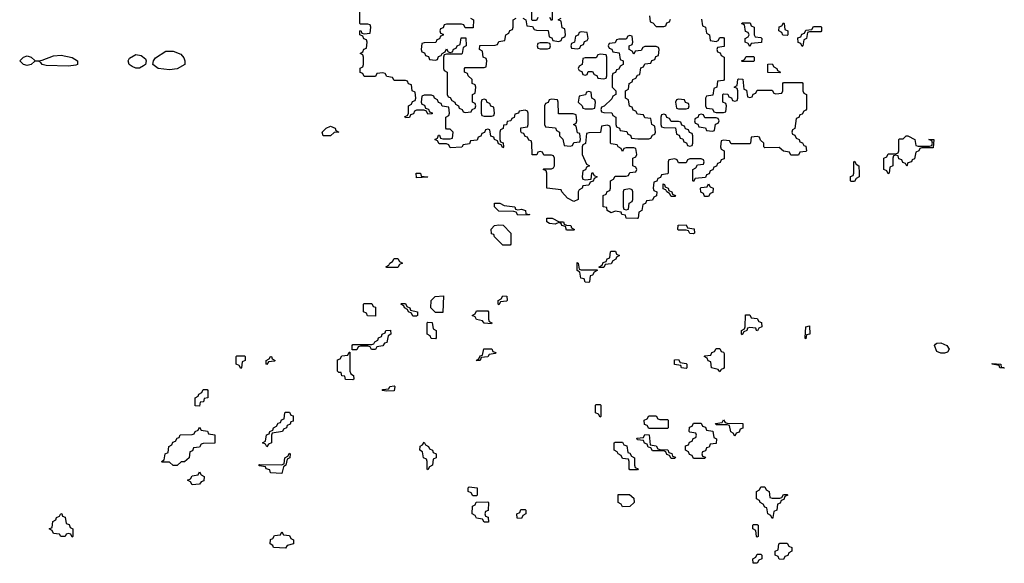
# Model space of a CAD drawing. Header units: inches. Extents: x 2777885 to 2884230, y 684484 to 829189.
# Tile 177 of 239: x 2853809 to 2859070, y 796086 to 798990. Entities that reach past the tile are written whole.
import ezdxf

# ---------------------------------------------------------------- set-up
doc = ezdxf.new("R2010")
doc.units = ezdxf.units.IN
doc.header["$MEASUREMENT"] = 0
doc.layers.add('C8759', color=7, linetype='Continuous')

msp = doc.modelspace()

# ---------------------------------------------------------------- linework, layer by layer
at = {"layer": 'C8759', "color": 6}
for points in [[(2857452.7, 798992.7), (2857458, 798958), (2857474, 798950), (2857478, 798918), (2857494, 798910), (2857498, 798878), (2857530, 798874), (2857542, 798878), (2857550, 798894), (2857570, 798894), (2857574, 798890), (2857572.7, 798847.3), (2857538, 798842), (2857534, 798830), (2857538, 798818), (2857552.7, 798812.7), (2857558, 798798), (2857574, 798790), (2857574, 798670), (2857570, 798666), (2857538, 798662), (2857534, 798630), (2857518, 798622), (2857512.7, 798587.3), (2857478, 798582), (2857474, 798570), (2857474, 798530), (2857478, 798518), (2857510, 798514), (2857518, 798498), (2857530, 798494), (2857570, 798494), (2857582, 798498), (2857586, 798530), (2857582, 798542), (2857566, 798550), (2857566, 798590), (2857570, 798594), (2857592.7, 798592.7), (2857598, 798578), (2857612.7, 798572.7), (2857618, 798558), (2857630, 798554), (2857642, 798558), (2857646, 798570), (2857646, 798610), (2857642, 798622), (2857626, 798630), (2857642, 798638), (2857646, 798670), (2857650, 798674), (2857672.7, 798672.7), (2857678, 798618), (2857692.7, 798612.7), (2857698, 798578), (2857710, 798574), (2857722, 798578), (2857727.3, 798592.7), (2857742, 798598), (2857750, 798614), (2857830, 798614), (2857838, 798598), (2857850, 798594), (2857882, 798598), (2857886, 798610), (2857886, 798650), (2857890, 798654), (2857990, 798654), (2857994, 798650), (2857994, 798610), (2857998, 798598), (2858014, 798590), (2858012.7, 798512.7), (2858010, 798506), (2857998, 798502), (2857990, 798486), (2857978, 798482), (2857972.7, 798467.3), (2857958, 798462), (2857951.6, 798408.4), (2857938, 798402), (2857934, 798390), (2857938, 798378), (2857950, 798374), (2857958, 798358), (2857974, 798350), (2857978, 798338), (2857992, 798332), (2857998, 798318), (2858010, 798314), (2858014, 798290), (2858010, 798286), (2857978, 798282), (2857970, 798266), (2857930, 798266), (2857922, 798282), (2857890, 798288), (2857867.3, 798307.3), (2857790, 798306), (2857786, 798310), (2857786, 798330), (2857767.3, 798347.3), (2857762, 798362), (2857750, 798366), (2857718, 798362), (2857714, 798330), (2857710, 798326), (2857610, 798326), (2857602, 798342), (2857570, 798346), (2857558, 798342), (2857554, 798310), (2857558, 798298), (2857574, 798290), (2857572.7, 798247.3), (2857558, 798242), (2857552.7, 798227.3), (2857538, 798222), (2857532.7, 798207.3), (2857518, 798202), (2857512.7, 798187.3), (2857498, 798182), (2857492.7, 798167.3), (2857478, 798162), (2857472.7, 798147.3), (2857418, 798142), (2857410, 798126), (2857406, 798130), (2857406, 798190), (2857422, 798198), (2857430, 798214), (2857462, 798218), (2857466, 798230), (2857462, 798242), (2857450, 798246), (2857390, 798246), (2857378, 798242), (2857370, 798226), (2857330, 798226), (2857322, 798242), (2857310, 798246), (2857278, 798242), (2857274, 798230), (2857274, 798170), (2857270, 798166), (2857238, 798162), (2857232.7, 798147.3), (2857218, 798142), (2857212.7, 798127.3), (2857198, 798122), (2857194, 798090), (2857198, 798078), (2857214, 798070), (2857211.6, 798048.4), (2857198, 798042), (2857190, 798026), (2857158, 798022), (2857152.7, 798007.3), (2857138, 798002), (2857134, 797970), (2857118, 797962), (2857114, 797930), (2857110, 797928), (2857050, 797929.2), (2857046, 797946), (2857026, 797950), (2857022, 797962), (2856990, 797968), (2856970, 797958), (2856948, 797970), (2856946, 797986), (2856926, 797990), (2856926, 798050), (2856942, 798058), (2856947.3, 798072.7), (2856962, 798078), (2856966, 798090), (2856966, 798130), (2856982, 798138), (2856990, 798154), (2857050, 798154), (2857062, 798158), (2857070, 798174), (2857102, 798178), (2857106, 798190), (2857102, 798202), (2857086, 798210), (2857086, 798250), (2857102, 798258), (2857106, 798270), (2857102, 798302), (2857090, 798306), (2857050, 798306), (2857038, 798302), (2857030, 798286), (2857022, 798302), (2857006, 798310), (2857002, 798322), (2856970, 798326), (2856966, 798330), (2856966, 798410), (2856962, 798422), (2856950, 798426), (2856918, 798422), (2856912, 798388), (2856850, 798386), (2856838, 798382), (2856831.6, 798328.4), (2856818, 798322), (2856814, 798310), (2856814, 798270), (2856838, 798218), (2856854, 798210), (2856838, 798202), (2856832.7, 798187.3), (2856818, 798182), (2856814, 798150), (2856818, 798138), (2856830, 798134), (2856862, 798138), (2856866, 798170), (2856870, 798174), (2856878, 798158), (2856894, 798150), (2856878, 798142), (2856872.7, 798127.3), (2856858, 798122), (2856850, 798106), (2856818, 798102), (2856814, 798090), (2856798, 798082), (2856794, 798070), (2856794, 798030), (2856770, 798018), (2856736.4, 798036.4), (2856706, 798070), (2856702, 798082), (2856626, 798090), (2856626, 798170), (2856622, 798182), (2856606, 798190), (2856610, 798194), (2856650, 798194), (2856662, 798198), (2856666, 798210), (2856666, 798250), (2856662, 798262), (2856650, 798266), (2856610, 798266), (2856602, 798282), (2856590, 798286), (2856578, 798282), (2856571.6, 798268.4), (2856547.3, 798267.3), (2856546, 798330), (2856542, 798342), (2856530, 798346), (2856522, 798362), (2856510, 798366), (2856502, 798382), (2856490, 798386), (2856487.3, 798392.7), (2856487.3, 798412.7), (2856522, 798418), (2856526, 798430), (2856526, 798490), (2856522, 798502), (2856510, 798506), (2856478, 798502), (2856474, 798490), (2856454, 798486), (2856451.6, 798468.4), (2856438, 798462), (2856434, 798450), (2856414, 798446), (2856411.1, 798428.9), (2856394, 798426), (2856391.6, 798408.4), (2856378, 798402), (2856374, 798390), (2856374, 798350), (2856378, 798338), (2856391.6, 798331.6), (2856394, 798310), (2856390, 798306), (2856382, 798322), (2856367.3, 798327.3), (2856362, 798342), (2856346, 798350), (2856342, 798362), (2856327.3, 798367.3), (2856322, 798402), (2856310, 798406), (2856298, 798402), (2856292.7, 798387.3), (2856278, 798382), (2856272.7, 798367.3), (2856258, 798362), (2856252.7, 798347.3), (2856218, 798342), (2856212.7, 798327.3), (2856178, 798322), (2856171.6, 798308.4), (2856110, 798306), (2856102, 798322), (2856090, 798326), (2856050, 798326), (2856042, 798342), (2856028, 798350), (2856042, 798358), (2856047.3, 798372.7), (2856052.7, 798372.7), (2856058, 798358), (2856070, 798354), (2856110, 798354), (2856122, 798358), (2856126, 798390), (2856110, 798406), (2856090, 798406), (2856086, 798410), (2856086, 798470), (2856102, 798478), (2856106, 798490), (2856102, 798522), (2856067.3, 798527.3), (2856062, 798542), (2856047.3, 798547.3), (2856042, 798562), (2856026, 798570), (2856022, 798582), (2856010, 798586), (2855970, 798586), (2855958, 798582), (2855954, 798550), (2855958, 798538), (2855972.7, 798532.7), (2855978, 798518), (2855992.7, 798512.7), (2855998, 798498), (2856012.7, 798492.7), (2856012.7, 798487.3), (2855990, 798486), (2855982, 798502), (2855970, 798506), (2855930, 798506), (2855918, 798502), (2855912.7, 798487.3), (2855898, 798482), (2855892.7, 798467.3), (2855870, 798466), (2855867.3, 798472.7), (2855882, 798478), (2855886, 798490), (2855886, 798530), (2855902, 798538), (2855907.3, 798552.7), (2855922, 798558), (2855926, 798570), (2855922, 798602), (2855906, 798610), (2855902, 798642), (2855887.3, 798647.3), (2855882, 798662), (2855870, 798666), (2855810, 798666), (2855802, 798682), (2855770, 798686), (2855762, 798702), (2855750, 798706), (2855718, 798702), (2855710, 798686), (2855650, 798686), (2855642, 798702), (2855628.4, 798708.4), (2855628.4, 798731.6), (2855642, 798738), (2855646, 798750), (2855646, 798790), (2855642, 798802), (2855628, 798810), (2855642, 798818), (2855647.3, 798832.7), (2855662, 798838), (2855666, 798870), (2855662, 798882), (2855647.3, 798887.3), (2855642, 798902), (2855626, 798910), (2855626, 798930), (2855632.7, 798932.7), (2855638, 798918), (2855650, 798914), (2855682, 798918), (2855686, 798950), (2855682, 798962), (2855670, 798966), (2855630, 798966), (2855626, 798970), (2855626, 799090)], [(2856578, 799002), (2856570, 798986), (2856550, 798986), (2856546, 798990), (2856546, 799090)], [(2856654, 799030), (2856654, 798990), (2856650, 798986), (2856642, 799002)], [(2856218, 798998), (2856234, 798990), (2856232.7, 798947.3), (2856190, 798946), (2856182, 798962), (2856170, 798966), (2856090, 798966), (2856078, 798962), (2856072.7, 798947.3), (2856058, 798942), (2856054, 798930), (2856058, 798918), (2856072.7, 798912.7), (2856072.7, 798907.3), (2856058, 798902), (2856052.7, 798887.3), (2856038, 798882), (2856032, 798868), (2855970, 798866), (2855958, 798862), (2855954, 798830), (2855958, 798818), (2855972.7, 798812.7), (2855978, 798798), (2855992.7, 798792.7), (2855998, 798778), (2856030, 798774), (2856042, 798778), (2856047.3, 798792.7), (2856062, 798798), (2856066, 798810), (2856082, 798818), (2856090, 798834), (2856098, 798818), (2856110, 798814), (2856122, 798818), (2856127.3, 798832.7), (2856142, 798838), (2856146, 798850), (2856162, 798858), (2856167.3, 798892.7), (2856192.7, 798892.7), (2856194, 798850), (2856178, 798842), (2856174, 798810), (2856170, 798806), (2856090, 798806), (2856078, 798802), (2856074, 798790), (2856074, 798730), (2856078, 798718), (2856094, 798710), (2856094, 798590), (2856098, 798578), (2856110, 798574), (2856118, 798558), (2856134, 798550), (2856138, 798538), (2856154, 798530), (2856158, 798518), (2856174, 798510), (2856178, 798498), (2856190, 798494), (2856222, 798498), (2856226, 798510), (2856242, 798518), (2856246, 798530), (2856242, 798542), (2856228, 798550), (2856228, 798590), (2856242, 798598), (2856246, 798630), (2856242, 798642), (2856226, 798650), (2856226, 798670), (2856206, 798690), (2856202, 798702), (2856186, 798710), (2856186, 798730), (2856190, 798734), (2856290, 798734), (2856302, 798738), (2856306, 798770), (2856302, 798782), (2856286, 798790), (2856282, 798822), (2856266, 798830), (2856267.3, 798852.7), (2856350, 798854), (2856362, 798858), (2856370, 798874), (2856402, 798878), (2856406, 798910), (2856422, 798918), (2856427.3, 798932.7), (2856442, 798938), (2856446, 798950), (2856446, 798990), (2856462, 798998)], [(2856498, 798998), (2856514, 798990), (2856518, 798958), (2856550, 798954), (2856558, 798938), (2856570, 798934), (2856632.7, 798932.7), (2856638, 798898), (2856652.7, 798892.7), (2856658, 798878), (2856690, 798874), (2856702, 798878), (2856707.3, 798892.7), (2856722, 798898), (2856726, 798910), (2856722, 798942), (2856707.3, 798947.3), (2856702, 798982), (2856686, 798990), (2856702, 798998)], [(2857174, 799010), (2857178, 798978), (2857192.7, 798972.7), (2857210, 798954), (2857250, 798954), (2857262, 798958), (2857267.3, 798972.7), (2857282, 798978), (2857287.3, 798992.7)]]:
    msp.add_lwpolyline(points, dxfattribs=at)
for points in [[(2857710, 798846), (2857702, 798862), (2857686, 798870), (2857686, 798890), (2857702, 798898), (2857706, 798910), (2857702, 798922), (2857687.3, 798927.3), (2857682, 798962), (2857667.3, 798967.3), (2857670, 798974), (2857712.7, 798972.7), (2857718, 798958), (2857734, 798950), (2857734, 798910), (2857738, 798898), (2857770, 798894), (2857774, 798890), (2857772.7, 798867.3), (2857718, 798862)], [(2857910, 798906), (2857887.3, 798907.3), (2857882, 798922), (2857866, 798930), (2857867.3, 798952.7), (2857882, 798958), (2857890, 798974), (2857894, 798970), (2857898, 798938), (2857914, 798930), (2857914, 798910)], [(2856810, 798926), (2856798, 798922), (2856792.7, 798907.3), (2856778, 798902), (2856774, 798870), (2856758, 798862), (2856754, 798850), (2856758, 798838), (2856790, 798834), (2856802, 798838), (2856807.3, 798852.7), (2856822, 798858), (2856827.3, 798872.7), (2856842, 798878), (2856846, 798890), (2856842, 798922)], [(2857070, 798906), (2857058, 798902), (2857050, 798886), (2857010, 798886), (2856998, 798882), (2856990, 798866), (2856958, 798862), (2856954, 798850), (2856958, 798838), (2856972.7, 798832.7), (2856978, 798818), (2857012.7, 798812.7), (2857018, 798778), (2857034, 798770), (2857034, 798750), (2857018, 798742), (2857010, 798726), (2856998, 798722), (2856992.7, 798707.3), (2856978, 798702), (2856974, 798690), (2856974, 798630), (2856994, 798610), (2856994, 798590), (2856978, 798582), (2856972.7, 798567.3), (2856932.7, 798527.3), (2856918, 798522), (2856914, 798510), (2856918, 798498), (2856930, 798494), (2856972.7, 798492.7), (2856978, 798478), (2856994, 798470), (2856994, 798430), (2856998, 798418), (2857014, 798410), (2857018, 798398), (2857052.7, 798392.7), (2857058, 798378), (2857072.7, 798372.7), (2857078, 798358), (2857112.7, 798352.7), (2857170, 798354), (2857182, 798358), (2857190, 798374), (2857202, 798378), (2857206, 798390), (2857202, 798422), (2857186, 798430), (2857182, 798462), (2857150, 798466), (2857142, 798482), (2857110, 798486), (2857102, 798502), (2857087.3, 798507.3), (2857082, 798522), (2857067.3, 798527.3), (2857062, 798562), (2857046, 798570), (2857046, 798610), (2857062, 798618), (2857066, 798650), (2857082, 798658), (2857086, 798670), (2857102, 798678), (2857110, 798694), (2857122, 798698), (2857127.3, 798732.7), (2857142, 798738), (2857150, 798754), (2857182, 798758), (2857187.3, 798772.7), (2857202, 798778), (2857207.3, 798792.7), (2857222, 798798), (2857226, 798830), (2857222, 798842), (2857210, 798846), (2857150, 798846), (2857138, 798842), (2857130, 798826), (2857098, 798822), (2857090, 798806), (2857082, 798822), (2857066, 798830), (2857066, 798850), (2857082, 798858), (2857086, 798870), (2857082, 798902)], [(2857990, 798846), (2857982, 798862), (2857968.4, 798868.4), (2857967.3, 798892.7), (2857982, 798898), (2857987.3, 798912.7), (2858002, 798918), (2858010, 798934), (2858042, 798938), (2858050, 798954), (2858090, 798954), (2858094, 798950), (2858094, 798930), (2858090, 798926), (2858030, 798926), (2858018, 798922), (2858014, 798890), (2857998, 798882), (2857994, 798850)], [(2856630, 798866), (2856590, 798866), (2856578, 798862), (2856574, 798850), (2856578, 798838), (2856590, 798834), (2856630, 798834), (2856642, 798838), (2856646, 798850), (2856642, 798862)], [(2854070, 798741.1), (2853950, 798744.7), (2853928.7, 798750), (2853922, 798762), (2853910, 798768.7), (2853890, 798769), (2853871, 798750), (2853850, 798745.1), (2853829.2, 798750), (2853809.2, 798770), (2853829.6, 798790.4), (2853850, 798796.3), (2853870.5, 798790.5), (2853890, 798771.3), (2853910, 798770.8), (2853930, 798774), (2853990, 798797.3), (2854030, 798800.7), (2854090, 798787.7), (2854118, 798770), (2854118, 798750), (2854110, 798747.8)], [(2854450, 798731.1), (2854430, 798731.2), (2854410, 798739.7), (2854394.5, 798750), (2854389.2, 798770), (2854395.5, 798784.5), (2854430, 798804), (2854458.5, 798798.5), (2854480.7, 798780.7), (2854484.9, 798770), (2854480.5, 798750), (2854470, 798743)], [(2854610, 798722.4), (2854549.8, 798729.8), (2854520.9, 798750), (2854524, 798770), (2854534.5, 798785.5), (2854590, 798821), (2854630, 798821), (2854670, 798806), (2854685.5, 798785.5), (2854690.8, 798770), (2854691, 798750), (2854650, 798727.1)], [(2856910, 798806), (2856898, 798802), (2856890, 798786), (2856830, 798786), (2856818, 798782), (2856814, 798750), (2856798, 798742), (2856794, 798730), (2856798, 798718), (2856812.7, 798712.7), (2856818, 798698), (2856830, 798694), (2856842, 798698), (2856847.3, 798712.7), (2856870, 798714), (2856878, 798698), (2856892.7, 798692.7), (2856898, 798678), (2856930, 798674), (2856942, 798678), (2856946, 798690), (2856946, 798790), (2856942, 798802)], [(2857670, 798766), (2857666, 798770), (2857682, 798778), (2857690, 798794), (2857730, 798794), (2857734, 798790), (2857734, 798770), (2857730, 798766)], [(2857870, 798706), (2857807.3, 798707.3), (2857807.3, 798752.7), (2857830, 798754), (2857838, 798738), (2857854, 798730), (2857858, 798718), (2857874, 798710)], [(2856850, 798606), (2856838, 798602), (2856832, 798588), (2856798, 798582), (2856794, 798550), (2856814, 798530), (2856818, 798518), (2856830, 798514), (2856870, 798514), (2856882, 798518), (2856886, 798550), (2856882, 798562), (2856866, 798570), (2856862, 798602)], [(2856290, 798566), (2856278, 798562), (2856274, 798550), (2856274, 798490), (2856278, 798478), (2856290, 798474), (2856330, 798474), (2856342, 798478), (2856346, 798490), (2856342, 798522), (2856327.3, 798527.3), (2856322, 798542), (2856307.3, 798547.3), (2856302, 798562)], [(2856650, 798566), (2856638, 798562), (2856632.7, 798547.3), (2856618, 798542), (2856614, 798530), (2856614, 798430), (2856618, 798418), (2856672.7, 798412.7), (2856678, 798398), (2856694, 798390), (2856694, 798370), (2856711.6, 798351.6), (2856718, 798318), (2856750, 798314), (2856762, 798318), (2856770, 798334), (2856802, 798338), (2856806, 798350), (2856802, 798382), (2856790, 798386), (2856782, 798422), (2856768, 798430), (2856782, 798438), (2856786, 798450), (2856782, 798482), (2856767.3, 798487.3), (2856687.3, 798487.3), (2856686, 798550), (2856682, 798562)], [(2857330, 798566), (2857318, 798562), (2857314, 798550), (2857318, 798518), (2857330, 798514), (2857370, 798514), (2857382, 798518), (2857386, 798530), (2857382, 798542), (2857367.3, 798547.3), (2857362, 798562)], [(2857250, 798486), (2857238, 798482), (2857234, 798470), (2857234, 798430), (2857238, 798418), (2857250, 798414), (2857312.7, 798412.7), (2857318, 798378), (2857332.7, 798372.7), (2857338, 798358), (2857352.7, 798352.7), (2857358, 798338), (2857372.7, 798332.7), (2857378, 798318), (2857390, 798314), (2857402, 798318), (2857406, 798330), (2857406, 798370), (2857402, 798382), (2857387.3, 798387.3), (2857382, 798402), (2857367.3, 798407.3), (2857362, 798422), (2857347.3, 798427.3), (2857342, 798442), (2857330, 798446), (2857290, 798446), (2857282, 798462), (2857267.3, 798467.3), (2857262, 798482)], [(2857450, 798486), (2857438, 798482), (2857432.7, 798467.3), (2857418, 798462), (2857414, 798450), (2857418, 798438), (2857432.7, 798432.7), (2857438, 798418), (2857472.7, 798412.7), (2857478, 798398), (2857510, 798394), (2857522, 798398), (2857527.3, 798432.7), (2857542, 798438), (2857546, 798450), (2857542, 798462), (2857530, 798466), (2857470, 798466), (2857462, 798482)], [(2855430, 798368.7), (2855426, 798390), (2855446, 798410), (2855470, 798422), (2855494, 798410), (2855498, 798398), (2855514, 798390), (2855490, 798388), (2855470, 798368.7)], [(2858610, 798314), (2858670, 798314), (2858682, 798318), (2858686, 798330), (2858682, 798342), (2858666, 798350), (2858694, 798350), (2858690, 798306), (2858630, 798306), (2858618, 798302), (2858614, 798290), (2858598, 798282), (2858590, 798246), (2858578, 798242), (2858574, 798230), (2858554, 798226), (2858550, 798208), (2858542, 798222), (2858527.3, 798227.3), (2858522, 798242), (2858507.3, 798247.3), (2858502, 798262), (2858490, 798266), (2858478, 798262), (2858474, 798250), (2858474, 798210), (2858458, 798202), (2858454, 798170), (2858450, 798166), (2858442, 798182), (2858426, 798190), (2858426, 798250), (2858442, 798258), (2858450, 798274), (2858490, 798274), (2858502, 798278), (2858506, 798290), (2858506, 798350), (2858510, 798354), (2858530, 798354), (2858546, 798370), (2858554, 798370), (2858592, 798350), (2858598, 798318)], [(2858250, 798126), (2858248, 798130), (2858248.4, 798151.6), (2858262, 798158), (2858266, 798170), (2858266, 798230), (2858270, 798234), (2858278, 798218), (2858292, 798210), (2858294, 798170), (2858294, 798150), (2858278, 798142), (2858270, 798126)], [(2855930, 798146), (2855928, 798170), (2855950, 798171), (2855954, 798154), (2855989, 798151), (2855990, 798148)], [(2857070, 798086), (2857038, 798082), (2857034, 798070), (2857034, 797990), (2857038, 797978), (2857050, 797974), (2857062, 797978), (2857066, 798010), (2857082, 798018), (2857086, 798030), (2857086, 798070), (2857082, 798082)], [(2857290, 798046), (2857282, 798062), (2857266, 798070), (2857262, 798082), (2857247.3, 798087.3), (2857247.3, 798112.7), (2857254, 798110), (2857258, 798098), (2857274, 798090), (2857278, 798078), (2857294, 798070), (2857298, 798058), (2857314, 798050), (2857310, 798046)], [(2857470, 798046), (2857466, 798050), (2857462, 798062), (2857448.7, 798068.7), (2857446, 798090), (2857450, 798094), (2857482, 798098), (2857490, 798114), (2857498, 798098), (2857514, 798090), (2857512.7, 798067.3), (2857498, 798062), (2857490, 798046)], [(2856470, 797974), (2856490, 797978), (2856511.3, 797970), (2856512.7, 797952.7), (2856534, 797950), (2856530, 797948), (2856470, 797946), (2856462, 797962), (2856450, 797966), (2856370, 797968), (2856346, 797990), (2856346, 798010), (2856374, 798010), (2856396.9, 797996.9), (2856454, 797990), (2856458, 797978)], [(2856730, 797866), (2856726, 797886), (2856706, 797890), (2856702, 797902), (2856690, 797906), (2856670, 797898), (2856640.4, 797900.4), (2856626, 797910), (2856626, 797930), (2856654, 797930), (2856690.9, 797910.9), (2856714, 797910), (2856718, 797898), (2856731.6, 797891.6), (2856754, 797890), (2856758, 797878), (2856774, 797870), (2856770, 797866)], [(2856390, 797786), (2856346, 797830), (2856342, 797842), (2856330, 797846), (2856328.4, 797871.6), (2856346, 797890), (2856370, 797894), (2856391.6, 797891.6), (2856434, 797850), (2856434, 797790), (2856430, 797786)], [(2857410, 797846), (2857390, 797848), (2857382, 797862), (2857370, 797866), (2857330, 797866), (2857326, 797870), (2857327.3, 797892.7), (2857370, 797894), (2857378, 797878), (2857412.7, 797872.7), (2857414, 797850)], [(2856906, 797666), (2856906, 797670), (2856922, 797678), (2856927.3, 797692.7), (2856942, 797698), (2856947.3, 797712.7), (2856962, 797718), (2856966, 797750), (2856970, 797754), (2856992.7, 797752.7), (2856998, 797738), (2857014, 797730), (2856998, 797722), (2856994, 797710), (2856978, 797702), (2856970, 797686), (2856938, 797682), (2856930, 797666)], [(2855770, 797666), (2855766, 797670), (2855782, 797678), (2855786, 797690), (2855802, 797698), (2855810, 797714), (2855830, 797714), (2855838, 797698), (2855854, 797690), (2855838, 797682), (2855830, 797666)], [(2856810, 797654), (2856894, 797654), (2856894, 797650), (2856878, 797642), (2856870, 797626), (2856858, 797622), (2856854, 797590), (2856850, 797586), (2856830, 797588), (2856826, 797606), (2856808, 797610), (2856802, 797642), (2856788, 797650), (2856787.3, 797692.7), (2856794, 797690), (2856798, 797658)], [(2856030, 797426), (2856006, 797450), (2856008, 797490), (2856029.2, 797510.8), (2856074, 797514), (2856070, 797426)], [(2856370, 797466), (2856366, 797470), (2856366, 797490), (2856382, 797498), (2856390, 797514), (2856412.7, 797512.7), (2856414, 797490), (2856410, 797486), (2856378, 797482)], [(2855710, 797406), (2855668.4, 797408.4), (2855662, 797422), (2855646, 797430), (2855646, 797470), (2855650, 797474), (2855690, 797474), (2855698, 797458), (2855710, 797454)], [(2855910, 797406), (2855902, 797422), (2855886, 797430), (2855882, 797442), (2855866, 797450), (2855862, 797462), (2855846, 797470), (2855850, 797474), (2855870, 797474), (2855878, 797458), (2855894, 797450), (2855898, 797438), (2855934, 797430), (2855934, 797410), (2855930, 797406)], [(2856330, 797366), (2856290, 797368), (2856282, 797382), (2856250, 797388), (2856242, 797402), (2856226, 797410), (2856242, 797418), (2856250, 797434), (2856310, 797434), (2856314, 797430), (2856314, 797390), (2856318, 797378), (2856332, 797370)], [(2857752, 797328), (2857746, 797330), (2857742, 797342), (2857710, 797346), (2857698, 797342), (2857694, 797330), (2857678, 797322), (2857670, 797306), (2857666, 797310), (2857666, 797330), (2857682, 797338), (2857686, 797350), (2857687.3, 797412.7), (2857710, 797414), (2857718, 797398), (2857750, 797394), (2857758, 797378), (2857772.7, 797372.7), (2857774, 797350), (2857758, 797342)], [(2855710, 797228), (2855688.4, 797228.4), (2855682, 797242), (2855670, 797246), (2855630, 797246), (2855618, 797242), (2855610, 797226), (2855586, 797226), (2855586, 797250), (2855590, 797254), (2855690, 797254), (2855702, 797258), (2855706, 797270), (2855722, 797278), (2855726, 797290), (2855742, 797298), (2855746, 797310), (2855762, 797318), (2855766, 797330), (2855790, 797332), (2855792, 797310), (2855778, 797302), (2855770, 797266), (2855758, 797262), (2855750, 797248), (2855718, 797242)], [(2856030, 797286), (2856007.3, 797287.3), (2856002, 797302), (2855986, 797310), (2855986, 797370), (2855990, 797374), (2856012.7, 797372.7), (2856018, 797338), (2856034, 797330), (2856034, 797290)], [(2858010, 797286), (2858006, 797290), (2858008.7, 797350), (2858030, 797354), (2858031.3, 797310), (2858014, 797306)], [(2856270, 797168.7), (2856248, 797170), (2856262, 797178), (2856270, 797194), (2856282, 797198), (2856288.4, 797231.6), (2856331.6, 797231.6), (2856338, 797218), (2856352.7, 797212.7), (2856350, 797206), (2856318, 797202), (2856311.1, 797188.9), (2856274, 797186)], [(2857550, 797108), (2857542, 797122), (2857506, 797130), (2857502, 797162), (2857487.3, 797167.3), (2857482, 797182), (2857466, 797190), (2857470, 797194), (2857502, 797198), (2857507.3, 797212.7), (2857522, 797218), (2857530, 797234), (2857550, 797234), (2857558, 797218), (2857570, 797214), (2857572.7, 797207.3), (2857572.7, 797132.7), (2857570, 797126), (2857558, 797122)], [(2858730, 797209), (2858710, 797218), (2858697.2, 797250), (2858702.5, 797257.5), (2858710, 797262.8), (2858730, 797263), (2858762.8, 797250), (2858774.8, 797230), (2858766, 797214), (2858750, 797209)], [(2854990, 797126), (2854982, 797142), (2854966, 797150), (2854966, 797190), (2854970, 797194), (2855010, 797194), (2855014, 797190), (2855014, 797170), (2854998, 797162), (2854994, 797130)], [(2855130, 797148), (2855126, 797150), (2855126, 797170), (2855142, 797178), (2855148.4, 797191.6), (2855154, 797190), (2855158, 797178), (2855174, 797170), (2855170, 797166), (2855138, 797162)], [(2855590, 797066), (2855550, 797068), (2855546, 797086), (2855530, 797088), (2855526, 797106), (2855514, 797106), (2855507.3, 797112.7), (2855507.3, 797172.7), (2855522, 797178), (2855530, 797194), (2855562, 797198), (2855570, 797214), (2855574, 797214), (2855572.7, 797112.7), (2855578, 797098), (2855592, 797090), (2855594, 797070)], [(2857370, 797126), (2857346, 797130), (2857342, 797142), (2857307.3, 797147.3), (2857307.3, 797172.7), (2857330, 797174), (2857338, 797158), (2857370, 797154), (2857374, 797150), (2857374, 797130)], [(2859052.7, 797132.7), (2859067.3, 797132.7), (2859070, 797129), (2859046, 797130), (2859042, 797142), (2859006, 797150), (2859006, 797154), (2859051.3, 797150)], [(2854770, 796926), (2854747.3, 796927.3), (2854746, 796970), (2854762, 796978), (2854766, 796990), (2854782, 796998), (2854790, 797014), (2854810, 797014), (2854814, 797010), (2854814, 796970), (2854794, 796966), (2854791.1, 796948.9), (2854774, 796946)], [(2855770, 797006), (2855746, 797010), (2855750, 797014), (2855782, 797018), (2855786, 797030), (2855810, 797034), (2855814, 797030), (2855810, 797008)], [(2856910, 796866), (2856902, 796882), (2856886, 796890), (2856886, 796930), (2856890, 796934), (2856910, 796934), (2856914, 796930), (2856914, 796870)], [(2855130, 796708), (2855122, 796722), (2855106, 796730), (2855122, 796738), (2855127.3, 796772.7), (2855142, 796778), (2855146, 796790), (2855162, 796798), (2855166, 796810), (2855182, 796818), (2855190, 796834), (2855202, 796838), (2855208, 796852), (2855222, 796858), (2855226, 796890), (2855230, 796894), (2855250, 796894), (2855258, 796878), (2855270, 796874), (2855270, 796846), (2855258, 796842), (2855254, 796830), (2855238, 796822), (2855234, 796810), (2855218, 796802), (2855214, 796790), (2855158, 796782), (2855154, 796770), (2855154, 796730), (2855138, 796722)], [(2857230, 796854), (2857270, 796854), (2857274, 796850), (2857274, 796810), (2857270, 796806), (2857170, 796806), (2857162, 796822), (2857147.3, 796827.3), (2857146, 796850), (2857162, 796858), (2857170, 796874), (2857210, 796874), (2857218, 796858)], [(2854650, 796608), (2854628.4, 796608.4), (2854610, 796626), (2854570, 796626), (2854566, 796630), (2854582, 796638), (2854586, 796670), (2854602, 796678), (2854606, 796710), (2854622, 796718), (2854627.3, 796732.7), (2854642, 796738), (2854650, 796754), (2854662, 796758), (2854667.3, 796772.7), (2854730, 796774), (2854742, 796778), (2854746, 796790), (2854762, 796798), (2854770, 796814), (2854778, 796798), (2854812.7, 796792.7), (2854818, 796778), (2854852.7, 796772.7), (2854852.7, 796727.3), (2854790, 796726), (2854778, 796722), (2854770, 796706), (2854738, 796702), (2854732.7, 796687.3), (2854718, 796682), (2854714, 796650), (2854690, 796628), (2854672.7, 796627.3)], [(2857410, 796646), (2857402, 796662), (2857387.3, 796667.3), (2857382, 796682), (2857366, 796690), (2857367.3, 796712.7), (2857382, 796718), (2857387.3, 796732.7), (2857402, 796738), (2857407.3, 796752.7), (2857422, 796758), (2857426, 796770), (2857422, 796782), (2857390, 796786), (2857386, 796790), (2857387.3, 796812.7), (2857402, 796818), (2857410, 796834), (2857450, 796834), (2857458, 796818), (2857472.7, 796812.7), (2857478, 796798), (2857512.7, 796792.7), (2857518, 796758), (2857531.6, 796751.6), (2857530, 796726), (2857498, 796722), (2857492.7, 796707.3), (2857478, 796702), (2857472.7, 796687.3), (2857458, 796682), (2857454, 796670), (2857458, 796658), (2857472.7, 796652.7), (2857470, 796646)], [(2857630, 796766), (2857622, 796782), (2857608.4, 796788.4), (2857602, 796822), (2857590, 796826), (2857530, 796826), (2857527.3, 796832.7), (2857562, 796838), (2857570, 796852), (2857578, 796838), (2857590, 796834), (2857672.7, 796832.7), (2857672.7, 796807.3), (2857658, 796802), (2857652.7, 796787.3), (2857638, 796782)], [(2857290, 796646), (2857282, 796662), (2857267.3, 796667.3), (2857262, 796682), (2857250, 796686), (2857190, 796686), (2857182, 796702), (2857167.3, 796707.3), (2857162, 796722), (2857147.3, 796727.3), (2857142, 796742), (2857110, 796746), (2857106, 796754), (2857142, 796758), (2857150, 796774), (2857172.7, 796772.7), (2857178, 796718), (2857210, 796714), (2857218, 796698), (2857230, 796694), (2857272.7, 796692.7), (2857278, 796678), (2857292.7, 796672.7), (2857298, 796658), (2857312.7, 796652.7), (2857310, 796646)], [(2855990, 796586), (2855986, 796590), (2855986, 796630), (2855982, 796642), (2855966, 796650), (2855962, 796682), (2855948, 796690), (2855948.4, 796711.6), (2855962, 796718), (2855970, 796734), (2855978, 796718), (2855994, 796710), (2855998, 796698), (2856014, 796690), (2856018, 796678), (2856034, 796670), (2856034, 796650), (2856018, 796642), (2856014, 796610), (2855998, 796602)], [(2857070, 796586), (2857066, 796590), (2857066, 796630), (2857062, 796642), (2857030, 796646), (2857022, 796662), (2857006, 796670), (2857002, 796682), (2856986, 796690), (2856986, 796730), (2856990, 796734), (2857030, 796734), (2857038, 796718), (2857052.7, 796712.7), (2857058, 796678), (2857070, 796674), (2857078, 796658), (2857094, 796650), (2857094, 796610), (2857098, 796598), (2857114, 796590), (2857110, 796586)], [(2855210, 796566), (2855150, 796568.7), (2855146, 796586), (2855126, 796590), (2855122, 796602), (2855090, 796606), (2855086, 796610), (2855090, 796614), (2855207.3, 796612.7), (2855222, 796618), (2855226, 796650), (2855242, 796658), (2855250, 796674), (2855254, 796670), (2855252, 796650), (2855238, 796642), (2855232, 796610), (2855218, 796602)], [(2854730, 796506), (2854722, 796522), (2854706, 796530), (2854722, 796538), (2854730, 796554), (2854762, 796558), (2854770, 796574), (2854778, 796558), (2854794, 796550), (2854792.7, 796527.3), (2854778, 796522), (2854770, 796508)], [(2856230, 796446), (2856222, 796462), (2856206, 796470), (2856206, 796490), (2856210, 796494), (2856254, 796490), (2856254, 796450), (2856250, 796446)], [(2857830, 796434), (2857870, 796434), (2857882, 796438), (2857890, 796454), (2857910, 796454), (2857914, 796450), (2857898, 796442), (2857892.7, 796427.3), (2857878, 796422), (2857872.7, 796407.3), (2857858, 796402), (2857854, 796370), (2857838, 796362), (2857834, 796330), (2857830, 796326), (2857822, 796342), (2857806, 796350), (2857802, 796382), (2857790, 796386), (2857782, 796402), (2857766, 796410), (2857762, 796422), (2857746, 796430), (2857746, 796470), (2857762, 796478), (2857770, 796494), (2857790, 796494), (2857798, 796478), (2857814, 796470), (2857818, 796438)], [(2857030, 796388), (2857022, 796402), (2857006, 796410), (2857007.3, 796452.7), (2857067.3, 796452.7), (2857090, 796434), (2857092, 796410), (2857070, 796388.7)], [(2856290, 796306), (2856282, 796322), (2856250, 796328), (2856242, 796342), (2856226, 796350), (2856228.4, 796391.6), (2856242, 796398), (2856247.3, 796412.7), (2856310, 796414), (2856314, 796410), (2856311.6, 796368.4), (2856298, 796362), (2856294, 796350), (2856298, 796338), (2856311.6, 796331.6), (2856314, 796306), (2856310, 796306)], [(2854090, 796226), (2854082, 796242), (2854070, 796246), (2854058, 796242), (2854051.6, 796228.4), (2854028.4, 796228.4), (2854022, 796242), (2853990, 796246), (2853982, 796262), (2853966, 796270), (2853982, 796278), (2853986, 796310), (2854002, 796318), (2854006, 796330), (2854022, 796338), (2854028.4, 796351.6), (2854034, 796350), (2854038, 796338), (2854052.7, 796332.7), (2854058, 796298), (2854072.7, 796292.7), (2854078, 796278), (2854094, 796270), (2854094, 796230)], [(2856490, 796326), (2856467.3, 796327.3), (2856466, 796350), (2856482, 796358), (2856487.3, 796372.7), (2856510, 796374), (2856514, 796370), (2856514, 796350), (2856498, 796342)], [(2857750, 796226), (2857746, 796230), (2857742, 796262), (2857726, 796270), (2857726, 796290), (2857730, 796294), (2857750, 796294), (2857754, 796290), (2857754, 796230)], [(2855230, 796166), (2855166, 796170), (2855162, 796182), (2855148, 796190), (2855150, 796214), (2855162, 796218), (2855170, 796234), (2855202, 796238), (2855210, 796254), (2855218, 796238), (2855250, 796234), (2855258, 796218), (2855271.3, 796211.3), (2855272, 796190), (2855238, 796182)], [(2857890, 796106), (2857867.3, 796107.3), (2857862, 796122), (2857846, 796130), (2857846, 796150), (2857862, 796158), (2857866, 796190), (2857870, 796194), (2857910, 796194), (2857918, 796178), (2857934, 796170), (2857934, 796150), (2857918, 796142), (2857912.7, 796127.3), (2857898, 796122)], [(2857750, 796086), (2857727.3, 796087.3), (2857726, 796110), (2857742, 796118), (2857750, 796134), (2857770, 796134), (2857774, 796130), (2857774, 796110), (2857758, 796102)]]:
    msp.add_lwpolyline(points, close=True, dxfattribs=at)

doc.saveas('drawing.dxf')
